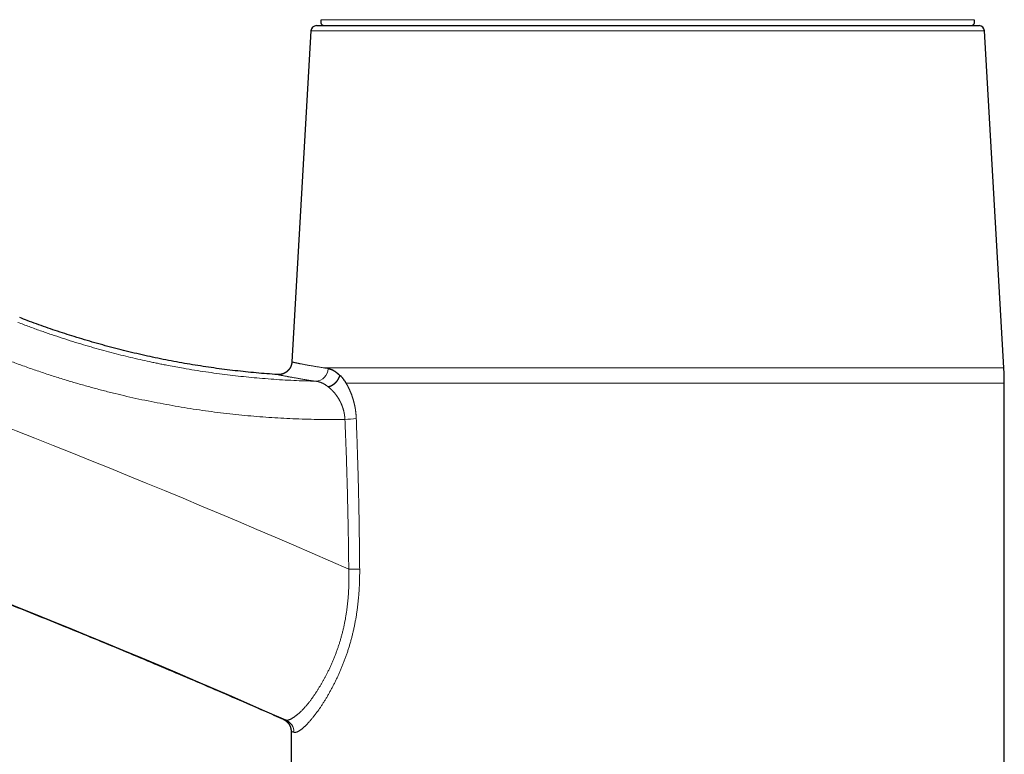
# Model space of a CAD drawing. Header units: millimetres. Extents: x 8 to 601, y 12 to 507.
# Tile 4 of 151: x 126 to 200, y 404 to 459. Entities that reach past the tile are written whole.
import ezdxf

# ---------------------------------------------------------------- set-up
doc = ezdxf.new("R2010")
doc.units = ezdxf.units.MM

msp = doc.modelspace()

# ---------------------------------------------------------------- linework, layer by layer
at = {"color": 8, "linetype": 'Continuous', "lineweight": 0}
for p, q in [((148.766, 459.005), (197.288, 459.005)), ((198.048, 458.185), (148.005, 458.185)), ((148.913, 433.137), (199.493, 433.137)), ((199.527, 431.985), (150.615, 431.985))]:
    msp.add_line(p, q, dxfattribs=at)
at = {"color": 7, "linetype": 'Continuous', "lineweight": 30}
for p, q in [((148.005, 458.185), (146.585, 433.572)), ((148.404, 458.562), (197.649, 458.562)), ((199.493, 433.137), (198.048, 458.185)), ((199.527, 386.762), (199.527, 431.985)), ((146.527, 406.111), (146.527, 386.762))]:
    msp.add_line(p, q, dxfattribs=at)
for centre, radius, start, end in [((149.029, 458.862), 0.3, 151.39505, 270), ((197.024, 458.862), 0.3, 270, 28.60495), ((148.404, 458.162), 0.4, 90, 176.69813), ((197.649, 458.162), 0.4, 3.30187, 90), ((179.527, 431.985), 20, 0, 3.30187)]:
    msp.add_arc(centre, radius, start, end, dxfattribs=at)
at = {"color": 8, "linetype": 'Continuous', "lineweight": 0}
for centre, radius, start, end in [((-102.579, -155.763), 627.369, 66.178249, 74.872316), ((-102.579, -155.763), 615.244, 66.154549, 74.872316), ((148.308, 433.115), 0.979, 273.49873, 357.85144), ((150.158, 441.168), 11.873, 271.78863, 275.85954), ((150.407, 486.004), 67.847, 270.34162, 271.02736), ((145.74, 406.055), 0.994, 359.58758, 65.88729)]:
    msp.add_arc(centre, radius, start, end, dxfattribs=at)
at = {"color": 7, "linetype": 'Continuous', "lineweight": 30}
for points, knots in [([(58.314, 438.039), (58.784, 437.911), (60.019, 437.577), (62.016, 437.026), (64.304, 436.386), (66.591, 435.737), (68.874, 435.079), (71.155, 434.412), (73.371, 433.755), (75.52, 433.109), (77.604, 432.475), (79.686, 431.833), (81.766, 431.184), (83.843, 430.528), (85.918, 429.864), (87.991, 429.193), (90.061, 428.514), (92.129, 427.828), (94.194, 427.135), (96.257, 426.435), (98.44, 425.685), (100.743, 424.884), (103.164, 424.03), (105.582, 423.167), (107.875, 422.337), (110.042, 421.543), (112.085, 420.787), (114.125, 420.023), (116.163, 419.252), (118.198, 418.474), (120.351, 417.641), (122.621, 416.754), (125.009, 415.809), (127.392, 414.854), (129.686, 413.924), (131.892, 413.019), (134.01, 412.142), (136.125, 411.256), (138.236, 410.363), (140.344, 409.462), (142.448, 408.552), (144.31, 407.74), (145.47, 407.229), (145.93, 407.025)], [0, 0, 0, 0, 0.015699, 0.041246, 0.066792, 0.092338, 0.117885, 0.143431, 0.168977, 0.192395, 0.215812, 0.23923, 0.262647, 0.286065, 0.309482, 0.332899, 0.356317, 0.379734, 0.403152, 0.426569, 0.449987, 0.477586, 0.505185, 0.532784, 0.560383, 0.583801, 0.607218, 0.630636, 0.654053, 0.677471, 0.700888, 0.728487, 0.756086, 0.783685, 0.811285, 0.835927, 0.860569, 0.885211, 0.909853, 0.934495, 0.959137, 0.983779, 1, 1, 1, 1]), ([(145.52, 432.633), (145.454, 432.637), (145.122, 432.658), (144.527, 432.705), (143.738, 432.774), (142.953, 432.853), (142.17, 432.941), (141.383, 433.039), (140.592, 433.148), (139.796, 433.267), (139.003, 433.396), (138.21, 433.535), (137.42, 433.683), (136.632, 433.841), (135.845, 434.009), (135.061, 434.186), (134.279, 434.374), (133.499, 434.57), (132.722, 434.776), (131.947, 434.992), (131.175, 435.218), (130.427, 435.446), (129.704, 435.676), (129.004, 435.908), (128.306, 436.147), (127.612, 436.394), (126.962, 436.633), (126.546, 436.793), (126.359, 436.865)], [0, 0, 0, 0, 0.010031, 0.050767, 0.090775, 0.130783, 0.170791, 0.210799, 0.251623, 0.292448, 0.333272, 0.374097, 0.414921, 0.455746, 0.49657, 0.537394, 0.578219, 0.619043, 0.659868, 0.700692, 0.741517, 0.782341, 0.819764, 0.857186, 0.894609, 0.932031, 0.969454, 1, 1, 1, 1]), ([(146.585, 433.572), (146.585, 433.568), (146.584, 433.559), (146.583, 433.546), (146.582, 433.534), (146.581, 433.521), (146.579, 433.508), (146.578, 433.495), (146.576, 433.481), (146.573, 433.467), (146.571, 433.453), (146.568, 433.438), (146.565, 433.424), (146.562, 433.41), (146.559, 433.396), (146.556, 433.382), (146.552, 433.368), (146.548, 433.355), (146.544, 433.341), (146.54, 433.328), (146.536, 433.315), (146.532, 433.303), (146.527, 433.29), (146.523, 433.278), (146.518, 433.266), (146.513, 433.254), (146.509, 433.242), (146.503, 433.23), (146.498, 433.218), (146.492, 433.205), (146.486, 433.192), (146.48, 433.18), (146.474, 433.168), (146.467, 433.156), (146.461, 433.145), (146.455, 433.134), (146.449, 433.123), (146.443, 433.113), (146.437, 433.103), (146.431, 433.094), (146.425, 433.084), (146.419, 433.075), (146.413, 433.066), (146.406, 433.056), (146.399, 433.047), (146.392, 433.037), (146.386, 433.028), (146.379, 433.019), (146.371, 433.01), (146.363, 432.999), (146.353, 432.987), (146.344, 432.977), (146.335, 432.966), (146.326, 432.956), (146.316, 432.945), (146.307, 432.936), (146.299, 432.927), (146.291, 432.92), (146.284, 432.913), (146.276, 432.905), (146.268, 432.897), (146.259, 432.89), (146.251, 432.882), (146.242, 432.874), (146.233, 432.866), (146.224, 432.859), (146.215, 432.852), (146.206, 432.844), (146.196, 432.837), (146.186, 432.829), (146.176, 432.822), (146.167, 432.815), (146.157, 432.808), (146.148, 432.802), (146.138, 432.795), (146.128, 432.789), (146.117, 432.782), (146.107, 432.775), (146.096, 432.769), (146.084, 432.762), (146.072, 432.755), (146.06, 432.749), (146.048, 432.742), (146.035, 432.736), (146.023, 432.73), (146.01, 432.723), (145.997, 432.717), (145.983, 432.712), (145.97, 432.706), (145.957, 432.701), (145.945, 432.696), (145.934, 432.692), (145.923, 432.688), (145.912, 432.684), (145.9, 432.68), (145.889, 432.676), (145.877, 432.673), (145.865, 432.669), (145.853, 432.666), (145.841, 432.662), (145.829, 432.659), (145.817, 432.656), (145.804, 432.654), (145.792, 432.651), (145.779, 432.648), (145.765, 432.646), (145.751, 432.643), (145.738, 432.641), (145.724, 432.639), (145.71, 432.637), (145.697, 432.636), (145.683, 432.634), (145.67, 432.633), (145.656, 432.632), (145.643, 432.631), (145.629, 432.63), (145.616, 432.63), (145.602, 432.63), (145.588, 432.63), (145.574, 432.63), (145.561, 432.63), (145.547, 432.63), (145.534, 432.631), (145.524, 432.631), (145.52, 432.632)], [0, 0, 0, 0, 0.008143, 0.016252, 0.024326, 0.032364, 0.040364, 0.048324, 0.057653, 0.066923, 0.07613, 0.085274, 0.094537, 0.103728, 0.112845, 0.121886, 0.13085, 0.139733, 0.148533, 0.15723, 0.165842, 0.174365, 0.182798, 0.191139, 0.19924, 0.207249, 0.215165, 0.222986, 0.23217, 0.241215, 0.250119, 0.258879, 0.267492, 0.275958, 0.283928, 0.291758, 0.299447, 0.306994, 0.314398, 0.321529, 0.328519, 0.335367, 0.342072, 0.349867, 0.357456, 0.364838, 0.372011, 0.378976, 0.385729, 0.395657, 0.405085, 0.414011, 0.42245, 0.431066, 0.440204, 0.449865, 0.456154, 0.462646, 0.469342, 0.47624, 0.48334, 0.490642, 0.498147, 0.505852, 0.512942, 0.520194, 0.527606, 0.535178, 0.54291, 0.5508, 0.558848, 0.566019, 0.573309, 0.580718, 0.588246, 0.59589, 0.60365, 0.611526, 0.619517, 0.628009, 0.636625, 0.645362, 0.654219, 0.663196, 0.672289, 0.681238, 0.690295, 0.699457, 0.708724, 0.718093, 0.725525, 0.733018, 0.740571, 0.748184, 0.755854, 0.763582, 0.771365, 0.779203, 0.787095, 0.79504, 0.802893, 0.810794, 0.818742, 0.826737, 0.83542, 0.844154, 0.852938, 0.861768, 0.870645, 0.879566, 0.888016, 0.896502, 0.905024, 0.913578, 0.922165, 0.930782, 0.939428, 0.948101, 0.956801, 0.965524, 0.974114, 0.982724, 0.991353, 1, 1, 1, 1]), ([(149.275, 431.725), (149.279, 431.726), (149.287, 431.728), (149.299, 431.731), (149.311, 431.734), (149.322, 431.737), (149.334, 431.741), (149.346, 431.744), (149.359, 431.748), (149.372, 431.753), (149.385, 431.757), (149.398, 431.761), (149.41, 431.766), (149.421, 431.77), (149.432, 431.775), (149.444, 431.779), (149.455, 431.784), (149.466, 431.788), (149.476, 431.793), (149.487, 431.798), (149.499, 431.803), (149.511, 431.809), (149.522, 431.815), (149.534, 431.82), (149.545, 431.826), (149.556, 431.832), (149.567, 431.838), (149.579, 431.845), (149.59, 431.851), (149.601, 431.858), (149.612, 431.864), (149.623, 431.871), (149.633, 431.878), (149.644, 431.884), (149.654, 431.891), (149.664, 431.898), (149.673, 431.904), (149.683, 431.911), (149.692, 431.917), (149.701, 431.924), (149.711, 431.932), (149.722, 431.939), (149.731, 431.947), (149.741, 431.955), (149.75, 431.962), (149.759, 431.969), (149.768, 431.976), (149.776, 431.983), (149.783, 431.99), (149.79, 431.996), (149.796, 432.001), (149.802, 432.006), (149.807, 432.011), (149.811, 432.015), (149.818, 432.021), (149.827, 432.029), (149.837, 432.039), (149.847, 432.049), (149.857, 432.059), (149.867, 432.07), (149.877, 432.08), (149.887, 432.09), (149.896, 432.1), (149.905, 432.11), (149.913, 432.12), (149.922, 432.13), (149.931, 432.14), (149.939, 432.151), (149.947, 432.161), (149.955, 432.171), (149.963, 432.182), (149.971, 432.192), (149.979, 432.203), (149.987, 432.213), (149.994, 432.224), (150.001, 432.234), (150.008, 432.244), (150.015, 432.254), (150.022, 432.265), (150.029, 432.277), (150.036, 432.289), (150.043, 432.301), (150.051, 432.313), (150.057, 432.325), (150.064, 432.337), (150.071, 432.349), (150.077, 432.361), (150.082, 432.372), (150.088, 432.383), (150.093, 432.395), (150.099, 432.406), (150.104, 432.417), (150.109, 432.429), (150.114, 432.44), (150.119, 432.452), (150.123, 432.463), (150.128, 432.474), (150.132, 432.486), (150.137, 432.499), (150.141, 432.512), (150.146, 432.526), (150.149, 432.535), (150.15, 432.539)], [0, 0, 0, 0, 0.0103067, 0.0205545, 0.0307414, 0.0408657, 0.0509255, 0.0609188, 0.072609, 0.0842015, 0.0956937, 0.1070827, 0.1171621, 0.1271553, 0.1370604, 0.1468758, 0.1565996, 0.1662303, 0.1757661, 0.1852056, 0.1958736, 0.2064115, 0.2168173, 0.2270888, 0.2372241, 0.2472214, 0.2570789, 0.2677585, 0.2782646, 0.2885952, 0.2987483, 0.3087221, 0.318635, 0.3283606, 0.3378972, 0.3472434, 0.3563978, 0.365359, 0.3741258, 0.3826971, 0.3931935, 0.4033773, 0.4132469, 0.4228006, 0.4320373, 0.4409555, 0.4495543, 0.4578328, 0.4657902, 0.4734257, 0.4791989, 0.4847728, 0.4901472, 0.495322, 0.500297, 0.511468, 0.5226571, 0.5338634, 0.5450856, 0.5563226, 0.5675731, 0.5788359, 0.5891699, 0.5995124, 0.6098623, 0.6202187, 0.6305807, 0.6409472, 0.6513175, 0.6616904, 0.6720651, 0.6824405, 0.6928158, 0.7031899, 0.7129692, 0.722746, 0.7325192, 0.7422882, 0.7520521, 0.7633417, 0.7746223, 0.7858926, 0.7971514, 0.8083974, 0.8196295, 0.8308466, 0.8411146, 0.851368, 0.861606, 0.8718276, 0.8820319, 0.8922182, 0.9023855, 0.912533, 0.9226599, 0.9327653, 0.9428485, 0.9529085, 0.9647343, 0.9765256, 0.9882813, 1, 1, 1, 1]), ([(149.286, 433.079), (149.295, 433.077), (149.313, 433.074), (149.341, 433.069), (149.368, 433.063), (149.396, 433.056), (149.423, 433.048), (149.45, 433.039), (149.477, 433.03), (149.504, 433.02), (149.531, 433.009), (149.559, 432.998), (149.586, 432.985), (149.613, 432.972), (149.641, 432.958), (149.668, 432.943), (149.696, 432.927), (149.723, 432.91), (149.75, 432.893), (149.778, 432.875), (149.805, 432.856), (149.832, 432.836), (149.859, 432.816), (149.886, 432.795), (149.913, 432.773), (149.94, 432.751), (149.967, 432.727), (149.994, 432.703), (150.021, 432.678), (150.048, 432.651), (150.076, 432.625), (150.103, 432.597), (150.13, 432.568), (150.149, 432.549), (150.158, 432.539)], [0, 0, 0, 0, 0.031781, 0.063479, 0.095099, 0.126647, 0.158128, 0.188987, 0.219793, 0.250551, 0.281265, 0.312568, 0.343837, 0.375078, 0.406297, 0.4375, 0.468692, 0.49988, 0.531001, 0.562128, 0.593268, 0.624426, 0.655608, 0.686261, 0.716949, 0.747676, 0.778447, 0.809897, 0.841405, 0.872976, 0.904616, 0.936329, 0.968122, 1, 1, 1, 1]), ([(150.158, 432.539), (150.158, 432.539), (150.158, 432.539), (150.158, 432.54), (150.158, 432.54), (150.158, 432.54), (150.158, 432.541), (150.158, 432.541), (150.159, 432.541), (150.159, 432.542), (150.159, 432.542), (150.159, 432.542), (150.159, 432.543), (150.159, 432.543), (150.159, 432.543), (150.159, 432.544), (150.16, 432.544), (150.16, 432.544), (150.16, 432.544), (150.16, 432.545), (150.16, 432.545), (150.16, 432.545), (150.16, 432.546), (150.161, 432.546), (150.161, 432.546), (150.161, 432.546), (150.161, 432.547), (150.161, 432.547), (150.161, 432.547), (150.162, 432.548), (150.162, 432.548), (150.162, 432.548), (150.162, 432.548), (150.162, 432.549), (150.162, 432.549), (150.163, 432.549), (150.163, 432.55), (150.163, 432.55), (150.163, 432.55), (150.163, 432.55), (150.164, 432.551), (150.164, 432.551), (150.164, 432.551), (150.164, 432.551), (150.165, 432.552), (150.165, 432.552), (150.165, 432.552), (150.166, 432.553), (150.166, 432.553), (150.166, 432.553), (150.167, 432.554), (150.167, 432.554), (150.167, 432.554), (150.168, 432.554), (150.168, 432.555), (150.168, 432.555), (150.169, 432.555), (150.169, 432.556), (150.17, 432.556), (150.17, 432.556), (150.171, 432.557), (150.171, 432.557), (150.172, 432.557), (150.172, 432.557), (150.173, 432.558), (150.174, 432.558), (150.174, 432.558), (150.175, 432.559), (150.176, 432.559), (150.176, 432.559), (150.177, 432.559), (150.178, 432.559), (150.179, 432.56), (150.179, 432.56), (150.18, 432.56), (150.181, 432.56), (150.182, 432.56), (150.184, 432.561), (150.185, 432.561), (150.186, 432.561), (150.187, 432.561), (150.189, 432.561), (150.19, 432.561), (150.191, 432.561), (150.191, 432.561)], [0, 0, 0, 0, 0.005457, 0.010915, 0.016375, 0.021837, 0.027303, 0.032677, 0.038057, 0.043444, 0.04884, 0.054355, 0.059882, 0.065422, 0.070974, 0.076542, 0.082125, 0.087726, 0.093332, 0.098958, 0.104603, 0.110271, 0.11596, 0.121571, 0.127206, 0.132866, 0.138551, 0.14438, 0.150237, 0.156124, 0.162043, 0.167992, 0.173975, 0.179991, 0.186755, 0.193564, 0.200418, 0.207319, 0.214268, 0.221141, 0.228062, 0.235033, 0.242055, 0.250481, 0.258982, 0.26756, 0.276215, 0.28495, 0.293767, 0.304455, 0.315265, 0.326198, 0.337257, 0.348444, 0.359559, 0.3708, 0.382171, 0.393674, 0.407763, 0.42205, 0.436538, 0.451229, 0.466125, 0.48123, 0.499302, 0.517672, 0.536341, 0.555314, 0.57499, 0.594989, 0.615314, 0.635968, 0.656954, 0.678275, 0.699932, 0.730824, 0.762388, 0.794631, 0.827557, 0.861173, 0.894864, 0.92923, 0.964274, 1, 1, 1, 1]), ([(150.191, 432.561), (150.2, 432.551), (150.219, 432.53), (150.246, 432.499), (150.273, 432.466), (150.3, 432.433), (150.327, 432.4), (150.354, 432.366), (150.38, 432.331), (150.406, 432.296), (150.432, 432.26), (150.458, 432.222), (150.485, 432.184), (150.511, 432.145), (150.537, 432.106), (150.562, 432.066), (150.588, 432.025), (150.605, 431.997), (150.614, 431.983)], [0, 0, 0, 0, 0.06298, 0.12587, 0.188682, 0.251429, 0.314121, 0.375651, 0.437152, 0.498635, 0.56011, 0.622844, 0.685594, 0.748371, 0.811189, 0.874058, 0.936991, 1, 1, 1, 1]), ([(145.932, 407.026), (145.936, 407.024), (145.944, 407.02), (145.956, 407.015), (145.968, 407.009), (145.979, 407.003), (145.99, 406.998), (146.001, 406.992), (146.012, 406.986), (146.023, 406.98), (146.034, 406.974), (146.045, 406.967), (146.057, 406.959), (146.069, 406.952), (146.08, 406.945), (146.091, 406.937), (146.102, 406.93), (146.113, 406.922), (146.123, 406.915), (146.133, 406.907), (146.143, 406.899), (146.152, 406.892), (146.162, 406.884), (146.172, 406.876), (146.183, 406.867), (146.192, 406.858), (146.202, 406.849), (146.212, 406.841), (146.221, 406.832), (146.23, 406.823), (146.239, 406.814), (146.248, 406.805), (146.256, 406.796), (146.264, 406.787), (146.273, 406.778), (146.281, 406.769), (146.29, 406.759), (146.298, 406.748), (146.308, 406.737), (146.316, 406.726), (146.325, 406.715), (146.332, 406.705), (146.339, 406.696), (146.345, 406.687), (146.351, 406.679), (146.357, 406.67), (146.363, 406.661), (146.369, 406.651), (146.375, 406.642), (146.381, 406.632), (146.388, 406.622), (146.394, 406.611), (146.4, 406.601), (146.405, 406.591), (146.411, 406.581), (146.416, 406.571), (146.421, 406.561), (146.426, 406.55), (146.431, 406.54), (146.436, 406.529), (146.441, 406.518), (146.446, 406.507), (146.451, 406.496), (146.455, 406.485), (146.46, 406.474), (146.464, 406.463), (146.468, 406.452), (146.472, 406.441), (146.476, 406.43), (146.48, 406.418), (146.483, 406.407), (146.487, 406.395), (146.49, 406.383), (146.494, 406.37), (146.497, 406.358), (146.5, 406.345), (146.503, 406.332), (146.506, 406.319), (146.509, 406.306), (146.511, 406.292), (146.514, 406.279), (146.516, 406.265), (146.518, 406.251), (146.52, 406.237), (146.522, 406.222), (146.523, 406.208), (146.524, 406.194), (146.525, 406.18), (146.526, 406.166), (146.527, 406.153), (146.527, 406.139), (146.528, 406.125), (146.528, 406.116), (146.528, 406.111)], [0, 0, 0, 0, 0.011479, 0.022858, 0.034133, 0.045303, 0.056365, 0.067123, 0.077772, 0.088311, 0.098739, 0.111004, 0.123104, 0.135037, 0.146801, 0.158391, 0.169806, 0.181043, 0.1921, 0.202974, 0.213663, 0.224166, 0.23448, 0.246392, 0.258035, 0.269409, 0.28051, 0.292188, 0.303543, 0.314573, 0.325274, 0.335644, 0.345682, 0.357084, 0.368019, 0.378485, 0.38848, 0.401939, 0.414428, 0.426016, 0.438076, 0.451129, 0.459351, 0.467924, 0.476846, 0.486118, 0.49574, 0.50571, 0.515429, 0.525456, 0.535792, 0.546435, 0.557383, 0.56674, 0.576307, 0.586084, 0.59607, 0.606264, 0.616665, 0.62666, 0.636836, 0.647193, 0.657728, 0.668442, 0.678313, 0.688327, 0.698485, 0.708783, 0.719222, 0.729609, 0.740128, 0.750779, 0.761558, 0.772689, 0.783951, 0.795343, 0.806862, 0.818506, 0.830274, 0.842162, 0.85417, 0.866294, 0.878532, 0.890883, 0.903342, 0.915908, 0.928579, 0.940282, 0.952069, 0.963936, 0.975882, 0.987904, 1, 1, 1, 1])]:
    msp.add_open_spline(points, degree=3, knots=knots, dxfattribs=at)
at = {"color": 8, "linetype": 'Continuous', "lineweight": 0}
for points, knots in [([(126.222, 436.512), (126.502, 436.405), (127.057, 436.194), (127.887, 435.894), (128.706, 435.609), (129.515, 435.34), (130.308, 435.087), (131.085, 434.851), (131.845, 434.629), (132.595, 434.42), (133.332, 434.224), (134.058, 434.04), (134.771, 433.868), (135.472, 433.707), (135.992, 433.593), (136.336, 433.521), (136.506, 433.485), (136.675, 433.45), (136.844, 433.416), (137.017, 433.381), (137.203, 433.344), (137.522, 433.282), (137.968, 433.199), (138.62, 433.082), (139.356, 432.958), (140.176, 432.831), (140.99, 432.715), (141.797, 432.611), (142.597, 432.518), (143.391, 432.435), (144.202, 432.36), (145.032, 432.294), (145.879, 432.238), (146.717, 432.193), (147.545, 432.159), (148.095, 432.145), (148.367, 432.138)], [0, 0, 0, 0, 0.039574, 0.078477, 0.116709, 0.15427, 0.191161, 0.22674, 0.261671, 0.295956, 0.329594, 0.362585, 0.394928, 0.426625, 0.457674, 0.465379, 0.473043, 0.480667, 0.488249, 0.49579, 0.504045, 0.513325, 0.53873, 0.56397, 0.600918, 0.637507, 0.673736, 0.709606, 0.745117, 0.780269, 0.815061, 0.852918, 0.89034, 0.927328, 0.963881, 1, 1, 1, 1]), ([(150.529, 429.3), (150.225, 429.297), (149.618, 429.29), (148.707, 429.295), (147.797, 429.311), (146.886, 429.34), (145.982, 429.381), (145.084, 429.434), (144.193, 429.498), (143.304, 429.573), (142.41, 429.661), (141.512, 429.762), (140.609, 429.875), (139.708, 430.001), (138.808, 430.138), (137.91, 430.288), (137.013, 430.451), (136.117, 430.625), (135.222, 430.812), (134.331, 431.011), (133.442, 431.221), (132.558, 431.443), (131.677, 431.678), (130.799, 431.923), (129.897, 432.19), (128.968, 432.478), (128.015, 432.79), (127.067, 433.116), (126.121, 433.455), (125.495, 433.694), (125.182, 433.813)], [0, 0, 0, 0, 0.035178, 0.070346, 0.105511, 0.140683, 0.175859, 0.210366, 0.244838, 0.279285, 0.313714, 0.348834, 0.383952, 0.419075, 0.454212, 0.489372, 0.524562, 0.559791, 0.595088, 0.630362, 0.665596, 0.7008, 0.735981, 0.771149, 0.806311, 0.844994, 0.883693, 0.92242, 0.961185, 1, 1, 1, 1]), ([(146.585, 433.572), (146.585, 433.572), (146.584, 433.572), (146.587, 433.571), (146.594, 433.569), (146.608, 433.566), (146.625, 433.562), (146.646, 433.557), (146.668, 433.551), (146.695, 433.545), (146.726, 433.538), (146.761, 433.53), (146.801, 433.521), (146.846, 433.511), (146.895, 433.5), (146.949, 433.489), (147.009, 433.476), (147.073, 433.463), (147.143, 433.449), (147.218, 433.434), (147.299, 433.418), (147.385, 433.402), (147.477, 433.384), (147.574, 433.366), (147.677, 433.347), (147.785, 433.328), (147.896, 433.308), (148.008, 433.288), (148.121, 433.269), (148.239, 433.248), (148.363, 433.227), (148.492, 433.206), (148.626, 433.184), (148.766, 433.161), (148.864, 433.145), (148.913, 433.137)], [0, 0, 0, 0, 0.0007648, 0.0332291, 0.0662369, 0.099789, 0.1338857, 0.1610585, 0.188568, 0.2164146, 0.2445983, 0.2737051, 0.3031634, 0.3329735, 0.3631357, 0.39365, 0.4245168, 0.4557362, 0.4872391, 0.5190936, 0.5512998, 0.5838579, 0.6167681, 0.6494335, 0.682439, 0.7157846, 0.7494706, 0.7798353, 0.8104715, 0.8413795, 0.8725593, 0.9040112, 0.9357352, 0.9677314, 1, 1, 1, 1]), ([(148.367, 432.138), (148.308, 432.147), (148.19, 432.164), (148.019, 432.19), (147.854, 432.215), (147.694, 432.24), (147.541, 432.264), (147.395, 432.288), (147.255, 432.311), (147.12, 432.333), (146.99, 432.356), (146.865, 432.377), (146.745, 432.398), (146.63, 432.419), (146.521, 432.438), (146.418, 432.457), (146.32, 432.475), (146.228, 432.492), (146.142, 432.509), (146.061, 432.524), (145.986, 432.538), (145.917, 432.552), (145.854, 432.564), (145.796, 432.576), (145.744, 432.586), (145.698, 432.595), (145.656, 432.604), (145.62, 432.611), (145.589, 432.617), (145.564, 432.623), (145.544, 432.627), (145.53, 432.63), (145.522, 432.631), (145.519, 432.632), (145.52, 432.632), (145.52, 432.632)], [0, 0, 0, 0, 0.03211, 0.064104, 0.095987, 0.127766, 0.159448, 0.190477, 0.221424, 0.252297, 0.283102, 0.314471, 0.345783, 0.377044, 0.408261, 0.439441, 0.47059, 0.501717, 0.532759, 0.563791, 0.59482, 0.625854, 0.656898, 0.687405, 0.717935, 0.748495, 0.779091, 0.810355, 0.841669, 0.873041, 0.904477, 0.935984, 0.967567, 0.999234, 1, 1, 1, 1]), ([(148.913, 433.137), (148.953, 433.131), (149.034, 433.118), (149.158, 433.098), (149.243, 433.085), (149.286, 433.079)], [0, 0, 0, 0, 0.33332, 0.666653, 1, 1, 1, 1]), ([(149.275, 431.725), (149.265, 431.734), (149.244, 431.75), (149.213, 431.774), (149.182, 431.798), (149.15, 431.82), (149.119, 431.842), (149.088, 431.863), (149.057, 431.883), (149.025, 431.902), (148.994, 431.921), (148.962, 431.939), (148.93, 431.956), (148.898, 431.973), (148.866, 431.989), (148.834, 432.004), (148.802, 432.019), (148.769, 432.032), (148.737, 432.045), (148.705, 432.057), (148.673, 432.069), (148.64, 432.079), (148.608, 432.089), (148.576, 432.098), (148.543, 432.107), (148.508, 432.115), (148.473, 432.122), (148.438, 432.128), (148.403, 432.134), (148.379, 432.137), (148.367, 432.138)], [0, 0, 0, 0, 0.035204, 0.07039, 0.1055595, 0.1407141, 0.1758555, 0.2103577, 0.2448499, 0.2793333, 0.3138093, 0.3489824, 0.3841504, 0.4193145, 0.4544759, 0.4896359, 0.5247957, 0.5599564, 0.5951191, 0.6302851, 0.6654554, 0.7006312, 0.7358135, 0.7710034, 0.8062021, 0.844932, 0.8836753, 0.9224334, 0.9612078, 1, 1, 1, 1]), ([(150.529, 429.3), (150.529, 429.311), (150.527, 429.332), (150.525, 429.363), (150.523, 429.394), (150.521, 429.425), (150.518, 429.456), (150.515, 429.486), (150.511, 429.517), (150.508, 429.548), (150.503, 429.579), (150.499, 429.611), (150.494, 429.642), (150.489, 429.674), (150.484, 429.705), (150.478, 429.736), (150.472, 429.767), (150.466, 429.798), (150.459, 429.829), (150.452, 429.86), (150.445, 429.89), (150.438, 429.92), (150.431, 429.949), (150.423, 429.977), (150.416, 430.006), (150.408, 430.034), (150.399, 430.063), (150.39, 430.094), (150.38, 430.126), (150.37, 430.158), (150.359, 430.189), (150.348, 430.221), (150.337, 430.252), (150.325, 430.284), (150.313, 430.317), (150.299, 430.351), (150.286, 430.384), (150.272, 430.417), (150.258, 430.45), (150.243, 430.483), (150.228, 430.516), (150.213, 430.548), (150.198, 430.58), (150.182, 430.612), (150.167, 430.643), (150.151, 430.673), (150.134, 430.704), (150.118, 430.735), (150.1, 430.766), (150.082, 430.798), (150.063, 430.83), (150.044, 430.861), (150.025, 430.892), (150.004, 430.925), (149.982, 430.959), (149.958, 430.994), (149.935, 431.029), (149.91, 431.064), (149.885, 431.098), (149.86, 431.132), (149.834, 431.166), (149.808, 431.199), (149.782, 431.232), (149.755, 431.264), (149.728, 431.296), (149.701, 431.327), (149.674, 431.357), (149.647, 431.387), (149.619, 431.417), (149.591, 431.446), (149.563, 431.474), (149.536, 431.501), (149.508, 431.528), (149.478, 431.556), (149.446, 431.585), (149.412, 431.615), (149.378, 431.644), (149.344, 431.672), (149.31, 431.699), (149.287, 431.717), (149.275, 431.725)], [0, 0, 0, 0, 0.009666, 0.019311, 0.028938, 0.038546, 0.048138, 0.057716, 0.067279, 0.07683, 0.086824, 0.096807, 0.10678, 0.116745, 0.126703, 0.136655, 0.146602, 0.156545, 0.166487, 0.176426, 0.186366, 0.196306, 0.205679, 0.215055, 0.224433, 0.233815, 0.243202, 0.254068, 0.264942, 0.275824, 0.286715, 0.297617, 0.308529, 0.319453, 0.331483, 0.343528, 0.35559, 0.367669, 0.379765, 0.391879, 0.404012, 0.416164, 0.428335, 0.440525, 0.452518, 0.464529, 0.476561, 0.488612, 0.501647, 0.514706, 0.527787, 0.540891, 0.554018, 0.567167, 0.582693, 0.598249, 0.613834, 0.629449, 0.64541, 0.661401, 0.677419, 0.693463, 0.709532, 0.725625, 0.741741, 0.757843, 0.773966, 0.790106, 0.806264, 0.822438, 0.838336, 0.854246, 0.870167, 0.886097, 0.905071, 0.924052, 0.943038, 0.962027, 0.981015, 1, 1, 1, 1]), ([(150.615, 431.985), (150.623, 431.972), (150.639, 431.945), (150.664, 431.903), (150.688, 431.861), (150.711, 431.819), (150.735, 431.777), (150.758, 431.734), (150.78, 431.69), (150.803, 431.646), (150.825, 431.6), (150.848, 431.553), (150.87, 431.505), (150.892, 431.457), (150.913, 431.409), (150.933, 431.362), (150.952, 431.317), (150.969, 431.275), (150.986, 431.232), (151.003, 431.188), (151.02, 431.145), (151.036, 431.1), (151.052, 431.054), (151.069, 431.007), (151.085, 430.957), (151.102, 430.907), (151.118, 430.856), (151.132, 430.808), (151.146, 430.761), (151.158, 430.718), (151.171, 430.674), (151.182, 430.63), (151.194, 430.587), (151.205, 430.543), (151.215, 430.5), (151.226, 430.456), (151.236, 430.412), (151.245, 430.368), (151.255, 430.323), (151.264, 430.278), (151.273, 430.233), (151.281, 430.188), (151.289, 430.142), (151.297, 430.097), (151.304, 430.051), (151.311, 430.006), (151.317, 429.96), (151.324, 429.914), (151.33, 429.869), (151.335, 429.823), (151.34, 429.778), (151.345, 429.732), (151.349, 429.686), (151.353, 429.64), (151.357, 429.593), (151.361, 429.546), (151.364, 429.499), (151.366, 429.451), (151.369, 429.404), (151.37, 429.373), (151.371, 429.357)], [0, 0, 0, 0, 0.020271, 0.040457, 0.060563, 0.080593, 0.10055, 0.120437, 0.140259, 0.16002, 0.18066, 0.201242, 0.22177, 0.242248, 0.262682, 0.283075, 0.300527, 0.317956, 0.335365, 0.352757, 0.370135, 0.387502, 0.404861, 0.42395, 0.443038, 0.462127, 0.481223, 0.500329, 0.516466, 0.532546, 0.548571, 0.564545, 0.580469, 0.596063, 0.611615, 0.627126, 0.6426, 0.658354, 0.674075, 0.689764, 0.705426, 0.721062, 0.736675, 0.752269, 0.767812, 0.783342, 0.79886, 0.81437, 0.829874, 0.845099, 0.860324, 0.875553, 0.890787, 0.90634, 0.921905, 0.937484, 0.95308, 0.968696, 0.984335, 1, 1, 1, 1]), ([(150.811, 418.158), (150.808, 418.438), (150.803, 419.002), (150.792, 419.852), (150.779, 420.711), (150.763, 421.579), (150.745, 422.455), (150.725, 423.34), (150.702, 424.208), (150.679, 425.06), (150.653, 425.894), (150.626, 426.735), (150.596, 427.584), (150.564, 428.44), (150.541, 429.013), (150.529, 429.3)], [0, 0, 0, 0, 0.075444, 0.151676, 0.228699, 0.306512, 0.385116, 0.464514, 0.544706, 0.618913, 0.693789, 0.769335, 0.845552, 0.92244, 1, 1, 1, 1]), ([(151.371, 429.357), (151.386, 428.935), (151.417, 428.093), (151.458, 426.832), (151.495, 425.573), (151.528, 424.317), (151.556, 423.071), (151.579, 421.836), (151.598, 420.611), (151.614, 419.388), (151.62, 418.574), (151.623, 418.168)], [0, 0, 0, 0, 0.113123, 0.225953, 0.338495, 0.450752, 0.562729, 0.672437, 0.781882, 0.891069, 1, 1, 1, 1]), ([(146.147, 406.962), (146.154, 406.96), (146.169, 406.956), (146.194, 406.952), (146.219, 406.951), (146.246, 406.951), (146.273, 406.953), (146.302, 406.957), (146.331, 406.963), (146.361, 406.971), (146.393, 406.981), (146.426, 406.994), (146.46, 407.008), (146.495, 407.024), (146.532, 407.042), (146.569, 407.063), (146.608, 407.085), (146.647, 407.109), (146.688, 407.135), (146.73, 407.164), (146.773, 407.194), (146.817, 407.226), (146.862, 407.26), (146.908, 407.296), (146.957, 407.335), (147.009, 407.378), (147.063, 407.424), (147.119, 407.473), (147.176, 407.523), (147.232, 407.575), (147.287, 407.626), (147.34, 407.678), (147.394, 407.732), (147.448, 407.788), (147.502, 407.846), (147.557, 407.907), (147.612, 407.969), (147.668, 408.034), (147.725, 408.103), (147.784, 408.175), (147.843, 408.249), (147.902, 408.326), (147.962, 408.404), (148.021, 408.484), (148.079, 408.565), (148.137, 408.646), (148.194, 408.729), (148.253, 408.814), (148.311, 408.901), (148.37, 408.99), (148.429, 409.081), (148.486, 409.171), (148.541, 409.259), (148.595, 409.345), (148.648, 409.433), (148.702, 409.522), (148.756, 409.613), (148.81, 409.705), (148.863, 409.796), (148.914, 409.886), (148.963, 409.974), (149.012, 410.063), (149.061, 410.153), (149.109, 410.243), (149.159, 410.339), (149.211, 410.442), (149.266, 410.551), (149.319, 410.661), (149.373, 410.773), (149.426, 410.886), (149.478, 411), (149.53, 411.115), (149.58, 411.231), (149.63, 411.348), (149.679, 411.465), (149.727, 411.583), (149.774, 411.701), (149.82, 411.82), (149.865, 411.939), (149.909, 412.059), (149.952, 412.178), (149.994, 412.297), (150.034, 412.415), (150.073, 412.534), (150.112, 412.654), (150.15, 412.775), (150.186, 412.897), (150.222, 413.019), (150.257, 413.141), (150.291, 413.264), (150.323, 413.386), (150.355, 413.512), (150.387, 413.641), (150.418, 413.775), (150.449, 413.91), (150.478, 414.045), (150.506, 414.181), (150.532, 414.317), (150.558, 414.453), (150.582, 414.59), (150.605, 414.728), (150.628, 414.869), (150.649, 415.011), (150.669, 415.154), (150.688, 415.299), (150.706, 415.443), (150.723, 415.589), (150.738, 415.736), (150.752, 415.883), (150.765, 416.03), (150.777, 416.179), (150.787, 416.328), (150.796, 416.477), (150.804, 416.626), (150.81, 416.774), (150.816, 416.923), (150.82, 417.074), (150.823, 417.226), (150.824, 417.38), (150.824, 417.535), (150.823, 417.69), (150.82, 417.845), (150.817, 418.001), (150.813, 418.106), (150.811, 418.158)], [0, 0, 0, 0, 0.0087873, 0.0175759, 0.026366, 0.0351574, 0.0439503, 0.0525876, 0.0612262, 0.0698662, 0.0785077, 0.0873269, 0.0961477, 0.10497, 0.1137938, 0.1226191, 0.1314459, 0.1402743, 0.1491043, 0.1579358, 0.1667689, 0.1756037, 0.18444, 0.1932779, 0.2021175, 0.211843, 0.2215704, 0.2312999, 0.2410314, 0.250765, 0.2594895, 0.2682139, 0.2769382, 0.2856626, 0.294387, 0.3031118, 0.3118369, 0.3205624, 0.329704, 0.3388463, 0.3479894, 0.3571335, 0.3662786, 0.3754248, 0.3841566, 0.3928896, 0.401624, 0.4103598, 0.4190972, 0.4278362, 0.4365771, 0.4453197, 0.453172, 0.4610259, 0.4688815, 0.476739, 0.4845983, 0.4924595, 0.5003228, 0.5075393, 0.5147162, 0.5218536, 0.5289517, 0.5360107, 0.5430308, 0.5512548, 0.5594253, 0.5675427, 0.5756073, 0.5837824, 0.5919032, 0.5999703, 0.6079838, 0.6159443, 0.6238521, 0.6317077, 0.6394944, 0.64723, 0.6549149, 0.6625495, 0.6701343, 0.6775356, 0.6848897, 0.6921971, 0.6994584, 0.7068206, 0.7141358, 0.7214043, 0.7286268, 0.7358039, 0.742936, 0.7500238, 0.757632, 0.7652483, 0.7728733, 0.7805078, 0.7881525, 0.7956712, 0.8032012, 0.8107429, 0.8182972, 0.8260191, 0.8337555, 0.841507, 0.8492742, 0.857058, 0.8648588, 0.8726776, 0.8804977, 0.888337, 0.896196, 0.9040755, 0.9119761, 0.9197568, 0.9275591, 0.9353836, 0.943231, 0.9512626, 0.9593193, 0.9674016, 0.9755102, 0.9836458, 0.9918088, 1, 1, 1, 1]), ([(151.623, 418.168), (151.623, 418.111), (151.624, 417.998), (151.623, 417.829), (151.621, 417.661), (151.618, 417.493), (151.614, 417.328), (151.609, 417.165), (151.602, 417.004), (151.595, 416.843), (151.586, 416.682), (151.576, 416.522), (151.564, 416.361), (151.552, 416.201), (151.538, 416.042), (151.523, 415.884), (151.507, 415.727), (151.49, 415.571), (151.472, 415.416), (151.452, 415.262), (151.431, 415.109), (151.41, 414.957), (151.387, 414.807), (151.363, 414.659), (151.338, 414.512), (151.313, 414.367), (151.286, 414.221), (151.257, 414.076), (151.228, 413.93), (151.197, 413.785), (151.166, 413.642), (151.133, 413.499), (151.099, 413.357), (151.064, 413.216), (151.029, 413.077), (150.992, 412.938), (150.954, 412.8), (150.915, 412.664), (150.876, 412.529), (150.836, 412.395), (150.795, 412.264), (150.753, 412.133), (150.71, 412.003), (150.666, 411.872), (150.621, 411.742), (150.575, 411.613), (150.528, 411.484), (150.481, 411.357), (150.432, 411.23), (150.383, 411.105), (150.333, 410.98), (150.282, 410.857), (150.231, 410.734), (150.179, 410.613), (150.126, 410.493), (150.073, 410.375), (150.02, 410.258), (149.966, 410.143), (149.912, 410.027), (149.856, 409.912), (149.8, 409.797), (149.742, 409.683), (149.685, 409.57), (149.627, 409.457), (149.568, 409.346), (149.509, 409.234), (149.448, 409.123), (149.387, 409.011), (149.325, 408.902), (149.264, 408.795), (149.202, 408.689), (149.141, 408.586), (149.079, 408.484), (149.017, 408.383), (148.954, 408.282), (148.89, 408.182), (148.827, 408.084), (148.763, 407.989), (148.7, 407.895), (148.64, 407.808), (148.584, 407.727), (148.53, 407.652), (148.477, 407.579), (148.424, 407.507), (148.372, 407.437), (148.321, 407.369), (148.27, 407.303), (148.219, 407.239), (148.166, 407.172), (148.109, 407.103), (148.05, 407.032), (147.992, 406.963), (147.935, 406.897), (147.878, 406.832), (147.822, 406.772), (147.769, 406.714), (147.718, 406.66), (147.668, 406.608), (147.619, 406.559), (147.57, 406.511), (147.523, 406.466), (147.477, 406.423), (147.431, 406.382), (147.385, 406.343), (147.34, 406.305), (147.296, 406.27), (147.253, 406.237), (147.211, 406.207), (147.172, 406.181), (147.136, 406.158), (147.103, 406.138), (147.071, 406.12), (147.04, 406.103), (147.009, 406.089), (146.98, 406.076), (146.952, 406.065), (146.925, 406.056), (146.896, 406.049), (146.868, 406.043), (146.838, 406.039), (146.81, 406.037), (146.784, 406.038), (146.758, 406.042), (146.742, 406.046), (146.734, 406.048)], [0, 0, 0, 0, 0.008388, 0.016729, 0.025023, 0.033274, 0.041481, 0.0495, 0.05748, 0.065422, 0.073327, 0.081357, 0.089351, 0.097311, 0.105238, 0.113134, 0.120999, 0.128837, 0.13663, 0.144398, 0.152142, 0.159863, 0.167564, 0.175109, 0.182636, 0.190148, 0.197646, 0.205284, 0.21291, 0.220526, 0.228134, 0.235735, 0.243332, 0.250924, 0.258499, 0.266073, 0.273649, 0.281228, 0.288812, 0.296266, 0.303728, 0.3112, 0.318681, 0.326329, 0.33399, 0.341668, 0.349363, 0.357077, 0.364811, 0.372568, 0.380332, 0.38812, 0.395935, 0.403779, 0.411651, 0.419414, 0.427207, 0.435034, 0.442894, 0.450951, 0.459045, 0.46718, 0.475355, 0.483572, 0.491832, 0.500137, 0.508794, 0.517441, 0.526081, 0.534716, 0.543345, 0.551973, 0.560599, 0.569226, 0.578266, 0.58731, 0.596361, 0.60542, 0.614488, 0.623568, 0.631345, 0.639133, 0.646933, 0.654747, 0.662575, 0.670278, 0.677998, 0.685734, 0.693489, 0.702746, 0.712033, 0.72135, 0.730699, 0.740083, 0.749502, 0.758359, 0.767197, 0.776018, 0.784822, 0.793611, 0.802387, 0.811151, 0.819904, 0.829064, 0.838215, 0.84736, 0.8565, 0.865636, 0.87477, 0.882582, 0.890395, 0.89821, 0.906027, 0.913849, 0.921536, 0.929229, 0.936929, 0.944636, 0.953823, 0.963024, 0.97224, 0.981474, 0.990727, 1, 1, 1, 1]), ([(145.93, 407.026), (145.93, 407.026), (145.929, 407.026), (145.932, 407.026), (145.939, 407.024), (145.951, 407.02), (145.967, 407.016), (145.986, 407.01), (146.01, 407.003), (146.038, 406.994), (146.07, 406.985), (146.106, 406.975), (146.133, 406.966), (146.147, 406.962)], [0, 0, 0, 0, 0.021431, 0.11971, 0.218009, 0.316345, 0.414733, 0.51319, 0.611733, 0.708614, 0.805609, 0.902733, 1, 1, 1, 1]), ([(146.734, 406.048), (146.72, 406.052), (146.692, 406.061), (146.656, 406.072), (146.624, 406.082), (146.596, 406.09), (146.573, 406.097), (146.555, 406.103), (146.542, 406.107), (146.532, 406.11), (146.527, 406.111), (146.527, 406.111), (146.527, 406.111)], [0, 0, 0, 0, 0.104576, 0.209138, 0.313688, 0.418226, 0.522756, 0.627277, 0.725821, 0.824361, 0.922898, 1, 1, 1, 1])]:
    msp.add_open_spline(points, degree=3, knots=knots, dxfattribs=at)

doc.saveas('drawing.dxf')
